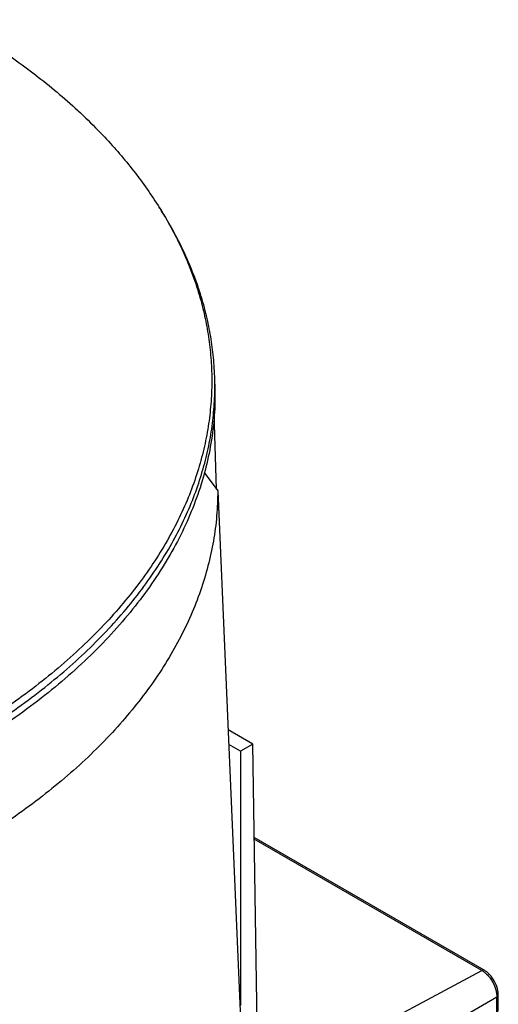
# Model space of a CAD drawing. Header units: millimetres. Extents: x 226 to 954, y 75 to 822.
# Tile 76 of 127: x 355 to 383, y 749 to 806. Entities that reach past the tile are written whole.
import ezdxf

# ---------------------------------------------------------------- set-up
doc = ezdxf.new("R2010")
doc.units = ezdxf.units.MM

msp = doc.modelspace()

# ---------------------------------------------------------------- linework, layer by layer
at = {"color": 179, "linetype": 'Continuous', "lineweight": 25}
for p, q in [((366.211, 785.014), (366.196, 785.463)), ((366.306, 778.944), (366.17, 783.314)), ((365.593, 779.913), (366.374, 778.852)), ((366.374, 778.852), (368.484, 729.893)), ((368.4, 764.206), (366.969, 765.032)), ((367.693, 763.797), (367.006, 764.194)), ((368.4, 764.206), (367.693, 763.797)), ((368.643, 748.007), (368.4, 764.206)), ((367.693, 763.797), (367.693, 749.101)), ((381.762, 751.145), (368.481, 758.812)), ((382.433, 745.523), (382.494, 749.583)), ((382.517, 745.639), (382.578, 749.699))]:
    msp.add_line(p, q, dxfattribs=at)
at = {"color": 8, "linetype": 'Continuous', "lineweight": 25}
for p, q in [((381.619, 751.135), (368.483, 758.718)), ((370.663, 745.252), (381.619, 751.135)), ((382.494, 749.583), (371.753, 743.383))]:
    msp.add_line(p, q, dxfattribs=at)
at = {"color": 179, "linetype": 'Continuous', "lineweight": 25}
for points, knots in [([(351.061, 806.075), (351.495, 805.819), (352.377, 805.299), (353.659, 804.469), (354.933, 803.582), (356.188, 802.633), (357.417, 801.62), (358.611, 800.54), (359.674, 799.478), (360.613, 798.446), (361.436, 797.453), (362.214, 796.417), (362.941, 795.336), (363.605, 794.218), (364.201, 793.064), (364.723, 791.876), (365.17, 790.647), (365.52, 789.42), (365.779, 788.199), (365.949, 786.988), (366.034, 785.751), (366.027, 784.491), (365.925, 783.21), (365.722, 781.911), (365.414, 780.599), (364.998, 779.277), (364.47, 777.95), (363.828, 776.621), (363.07, 775.295), (362.193, 773.978), (361.199, 772.674), (360.087, 771.389), (358.858, 770.127), (357.515, 768.895), (356.061, 767.696), (354.5, 766.536), (352.837, 765.42), (351.076, 764.351), (349.226, 763.335), (347.292, 762.375), (345.283, 761.474), (343.206, 760.634), (341.071, 759.859), (338.886, 759.15), (336.659, 758.508), (334.401, 757.934), (332.119, 757.428), (329.823, 756.99), (327.521, 756.619), (325.221, 756.315), (322.931, 756.074), (320.658, 755.897), (318.409, 755.78), (316.19, 755.721), (314.007, 755.717), (311.864, 755.765), (309.766, 755.864), (307.638, 756.014), (305.487, 756.22), (303.322, 756.483), (301.23, 756.792), (299.211, 757.143), (297.279, 757.529), (295.433, 757.945), (293.673, 758.388), (291.986, 758.855), (290.218, 759.391), (288.389, 760.002), (286.519, 760.691), (284.764, 761.4), (283.12, 762.125), (281.583, 762.861), (280.145, 763.601), (279.244, 764.11), (278.802, 764.36)], [0, 0, 0, 0, 0.011574, 0.023568, 0.035997, 0.048875, 0.062216, 0.076032, 0.090336, 0.101898, 0.113772, 0.125962, 0.13847, 0.1513, 0.164216, 0.177444, 0.190984, 0.204836, 0.217695, 0.230806, 0.244164, 0.257765, 0.271603, 0.285669, 0.299957, 0.314456, 0.329156, 0.344045, 0.35911, 0.374337, 0.389711, 0.405216, 0.420835, 0.43655, 0.452344, 0.468196, 0.484088, 0.5, 0.515912, 0.531804, 0.547656, 0.56345, 0.579165, 0.594784, 0.610289, 0.625663, 0.64089, 0.655955, 0.670844, 0.685544, 0.700043, 0.714331, 0.728397, 0.742235, 0.755836, 0.769194, 0.782305, 0.795165, 0.809265, 0.823042, 0.836497, 0.849627, 0.862434, 0.874699, 0.886657, 0.898311, 0.909664, 0.923968, 0.937784, 0.951125, 0.964003, 0.976432, 0.988426, 1, 1, 1, 1]), ([(366.196, 785.463), (366.174, 785.876), (366.131, 786.694), (365.956, 787.908), (365.696, 789.141), (365.338, 790.387), (364.88, 791.641), (364.344, 792.853), (363.728, 794.021), (363.275, 794.809), (363.008, 795.202), (362.991, 795.226)], [0, 0, 0, 0, 0.123909, 0.246026, 0.3658, 0.49713, 0.625459, 0.750773, 0.873069, 0.992355, 1, 1, 1, 1]), ([(366.203, 785.014), (366.21, 784.541), (366.225, 783.535), (366.064, 781.997), (365.761, 780.408), (365.307, 778.83), (364.707, 777.269), (363.961, 775.728), (363.073, 774.213), (362.044, 772.728), (360.878, 771.278), (359.578, 769.865), (358.148, 768.496), (356.592, 767.172), (354.915, 765.9), (353.121, 764.681), (351.215, 763.52), (349.204, 762.42), (347.093, 761.384), (344.888, 760.416), (342.596, 759.518), (340.223, 758.692), (337.777, 757.942), (335.264, 757.268), (332.692, 756.675), (330.067, 756.162), (327.399, 755.731), (324.695, 755.385), (321.962, 755.123), (319.208, 754.947), (316.442, 754.858), (313.671, 754.849), (311.828, 754.916), (310.907, 754.949)], [0, 0, 0, 0, 0.028756, 0.061131, 0.093506, 0.12588, 0.158255, 0.19063, 0.223005, 0.25538, 0.287754, 0.320129, 0.352504, 0.384879, 0.417254, 0.449628, 0.482003, 0.514378, 0.546753, 0.579128, 0.611502, 0.643877, 0.676252, 0.708627, 0.741002, 0.773376, 0.805751, 0.838126, 0.870501, 0.902876, 0.93525, 0.967625, 1, 1, 1, 1]), ([(366.374, 778.852), (366.361, 778.367), (366.334, 777.397), (366.138, 775.946), (365.828, 774.502), (365.394, 773.069), (364.839, 771.649), (364.164, 770.247), (363.371, 768.866), (362.461, 767.509), (361.438, 766.179), (360.303, 764.879), (359.06, 763.613), (357.71, 762.384), (356.258, 761.195), (354.706, 760.048), (353.06, 758.946), (351.321, 757.892), (349.496, 756.889), (347.587, 755.938), (345.6, 755.042), (343.54, 754.204), (341.411, 753.425), (339.218, 752.707), (336.967, 752.052), (334.664, 751.461), (332.312, 750.936), (329.92, 750.479), (327.491, 750.089), (325.032, 749.769), (322.549, 749.518), (320.047, 749.339), (317.534, 749.225), (315.854, 749.21), (315.014, 749.203)], [0, 0, 0, 0, 0.03125, 0.0625, 0.09375, 0.125, 0.15625, 0.1875, 0.21875, 0.25, 0.28125, 0.3125, 0.34375, 0.375, 0.40625, 0.4375, 0.46875, 0.5, 0.53125, 0.5625, 0.59375, 0.625, 0.65625, 0.6875, 0.71875, 0.75, 0.78125, 0.8125, 0.84375, 0.875, 0.90625, 0.9375, 0.96875, 1, 1, 1, 1]), ([(381.619, 751.135), (381.673, 751.1), (381.785, 751.028), (381.95, 750.875), (382.108, 750.687), (382.249, 750.47), (382.362, 750.237), (382.442, 750.004), (382.488, 749.782), (382.492, 749.648), (382.494, 749.583)], [0, 0, 0, 0, 0.116516, 0.240011, 0.368642, 0.499999, 0.631359, 0.759988, 0.883482, 1, 1, 1, 1]), ([(382.578, 749.699), (382.576, 749.76), (382.573, 749.884), (382.529, 750.091), (382.43, 750.383), (382.269, 750.668), (382.071, 750.903), (381.917, 751.046), (381.812, 751.113), (381.762, 751.146)], [0, 0, 0, 0, 0.116435, 0.239867, 0.368457, 0.631174, 0.759843, 0.883402, 1, 1, 1, 1])]:
    msp.add_open_spline(points, degree=3, knots=knots, dxfattribs=at)
at = {"color": 8, "linetype": 'Continuous', "lineweight": 25}
for points, knots in [([(278.676, 763.985), (279.12, 763.734), (280.024, 763.223), (281.467, 762.48), (283.009, 761.742), (284.659, 761.015), (286.42, 760.303), (288.297, 759.611), (290.142, 758.996), (291.936, 758.452), (293.662, 757.975), (295.464, 757.524), (297.343, 757.103), (299.286, 756.719), (301.292, 756.374), (303.358, 756.071), (305.493, 755.812), (307.625, 755.609), (309.748, 755.459), (311.853, 755.361), (314.004, 755.312), (316.195, 755.316), (318.421, 755.375), (320.678, 755.492), (322.959, 755.671), (325.257, 755.912), (327.565, 756.217), (329.875, 756.589), (332.179, 757.029), (334.469, 757.536), (336.735, 758.112), (338.969, 758.757), (341.162, 759.468), (343.305, 760.246), (345.389, 761.089), (347.405, 761.993), (349.346, 762.957), (351.203, 763.977), (352.969, 765.049), (354.638, 766.169), (356.205, 767.333), (357.664, 768.536), (359.012, 769.773), (360.244, 771.039), (361.36, 772.328), (362.358, 773.637), (363.238, 774.959), (363.999, 776.289), (364.643, 777.622), (365.173, 778.955), (365.591, 780.281), (365.899, 781.598), (366.105, 782.901), (366.198, 784.186), (366.225, 785.039), (366.196, 785.462), (366.196, 785.463)], [0, 0, 0, 0, 0.015312, 0.03118, 0.047623, 0.064659, 0.082308, 0.100586, 0.119509, 0.134805, 0.150514, 0.16664, 0.183188, 0.200161, 0.217248, 0.234748, 0.252661, 0.270986, 0.287998, 0.305343, 0.323015, 0.341009, 0.359315, 0.377924, 0.396826, 0.416007, 0.435454, 0.455151, 0.475081, 0.495226, 0.515565, 0.536077, 0.55674, 0.577531, 0.598425, 0.619397, 0.640421, 0.661471, 0.682522, 0.703546, 0.724518, 0.745411, 0.766202, 0.786865, 0.807378, 0.827717, 0.847861, 0.867791, 0.887488, 0.906935, 0.926117, 0.945018, 0.963628, 0.981934, 0.999927, 1, 1, 1, 1]), ([(381.761, 751.145), (381.752, 751.149), (381.732, 751.159), (381.686, 751.162), (381.645, 751.146), (381.619, 751.135)], [0, 0, 0, 0, 0.236619, 0.503451, 1, 1, 1, 1]), ([(382.494, 749.583), (382.517, 749.6), (382.552, 749.625), (382.575, 749.667), (382.577, 749.689), (382.578, 749.699)], [0, 0, 0, 0, 0.490526, 0.75414, 1, 1, 1, 1])]:
    msp.add_open_spline(points, degree=3, knots=knots, dxfattribs=at)

doc.saveas('drawing.dxf')
